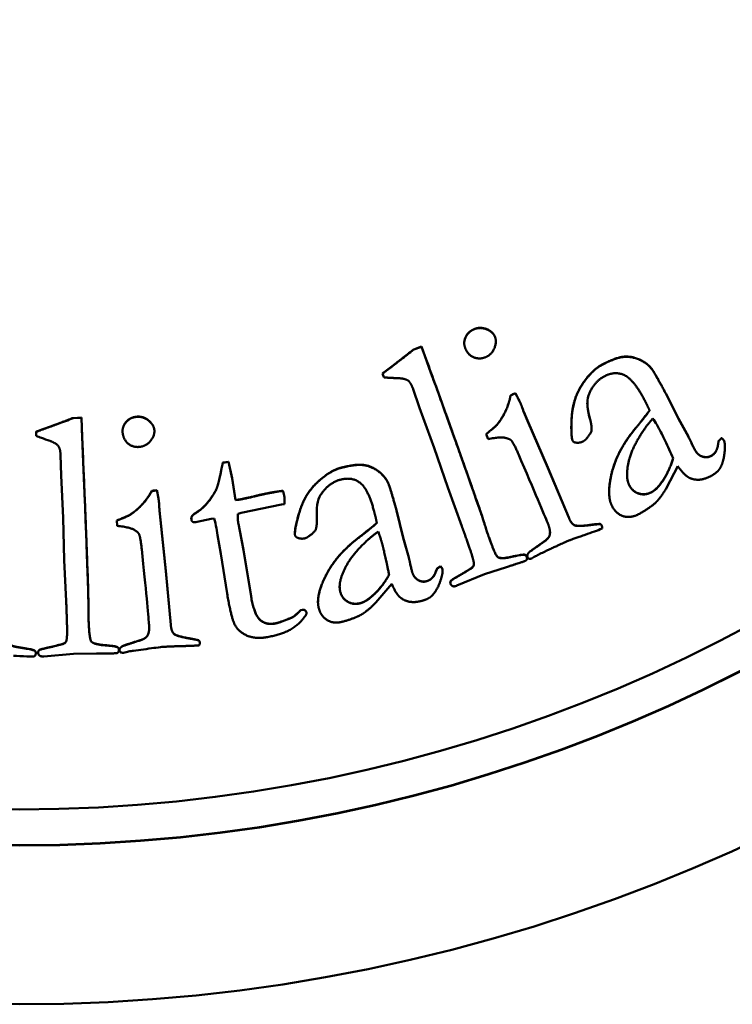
# Model space of a CAD drawing. Header units: millimetres. Extents: x 1884 to 5313, y 1804 to 3421.
# Tile 4 of 12: x 1944 to 1953, y 2172 to 2184. Entities that reach past the tile are written whole.
import ezdxf

# ---------------------------------------------------------------- set-up
doc = ezdxf.new("R2010")
doc.units = ezdxf.units.MM
doc.layers.add('Visibile (ISO)', color=7, linetype='Continuous', lineweight=50)
doc.layers.add('Visibile sottile (ISO)', color=7, linetype='Continuous', lineweight=35)

msp = doc.modelspace()

# ---------------------------------------------------------------- linework, layer by layer
at = {"layer": 'Visibile (ISO)'}
for p, q in [((1949.833, 2180.137), (1949.833, 2180.135)), ((1950.243, 2180.16), (1950.243, 2180.158)), ((1949.176, 2180.054), (1949.278, 2180.091)), ((1949.278, 2180.089), (1949.176, 2180.052)), ((1949.176, 2180.054), (1949.176, 2180.052)), ((1949.278, 2180.091), (1949.322, 2179.971)), ((1949.278, 2180.091), (1949.278, 2180.089)), ((1949.322, 2179.969), (1949.278, 2180.089)), ((1952.273, 2179.796), (1952.273, 2179.794)), ((1948.772, 2179.743), (1948.772, 2179.74)), ((1948.772, 2179.74), (1948.789, 2179.692)), ((1949.163, 2179.55), (1949.25, 2179.295)), ((1950.434, 2179.454), (1950.434, 2179.451)), ((1950.47, 2179.475), (1950.498, 2179.484)), ((1950.498, 2179.481), (1950.47, 2179.473)), ((1950.47, 2179.475), (1950.47, 2179.473)), ((1950.498, 2179.484), (1950.498, 2179.481)), ((1952.452, 2179.482), (1952.617, 2179.155)), ((1952.452, 2179.482), (1952.452, 2179.48)), ((1952.617, 2179.153), (1952.452, 2179.48)), ((1949.25, 2179.295), (1949.44, 2178.778)), ((1950.607, 2179.242), (1950.656, 2179.13)), ((1950.607, 2179.242), (1950.607, 2179.24)), ((1950.656, 2179.128), (1950.607, 2179.24)), ((1944.749, 2179.163), (1944.858, 2179.168)), ((1944.858, 2179.165), (1944.749, 2179.161)), ((1944.749, 2179.163), (1944.749, 2179.161)), ((1944.858, 2179.168), (1944.858, 2179.165)), ((1944.858, 2179.168), (1944.863, 2179.04)), ((1944.863, 2179.038), (1944.858, 2179.165)), ((1950.656, 2179.13), (1950.921, 2178.521)), ((1950.921, 2178.518), (1950.656, 2179.128)), ((1952.617, 2179.155), (1952.745, 2178.921)), ((1952.617, 2179.155), (1952.617, 2179.153)), ((1952.745, 2178.918), (1952.617, 2179.153)), ((1944.27, 2178.986), (1944.27, 2178.984)), ((1944.27, 2178.984), (1944.272, 2178.932)), ((1945.393, 2178.994), (1945.393, 2178.992)), ((1945.807, 2178.993), (1945.807, 2178.99)), ((1950.246, 2179.064), (1950.246, 2179.062)), ((1951.224, 2179.025), (1951.224, 2179.023)), ((1951.487, 2179.007), (1951.487, 2179.005)), ((1950.117, 2178.955), (1950.117, 2178.953)), ((1950.117, 2178.953), (1950.142, 2178.89)), ((1953.131, 2178.82), (1953.137, 2178.865)), ((1953.137, 2178.862), (1953.131, 2178.818)), ((1953.137, 2178.865), (1953.137, 2178.862)), ((1953.176, 2178.903), (1953.176, 2178.901)), ((1949.44, 2178.778), (1949.618, 2178.26)), ((1952.786, 2178.839), (1952.786, 2178.837)), ((1953.219, 2178.791), (1953.219, 2178.789)), ((1944.587, 2178.686), (1944.594, 2178.416)), ((1946.697, 2178.584), (1946.769, 2178.594)), ((1946.769, 2178.594), (1946.769, 2178.592)), ((1946.769, 2178.594), (1946.816, 2178.381)), ((1946.769, 2178.592), (1946.697, 2178.582)), ((1946.697, 2178.584), (1946.697, 2178.582)), ((1946.816, 2178.379), (1946.769, 2178.592)), ((1950.921, 2178.521), (1951.192, 2177.871)), ((1951.192, 2177.869), (1950.921, 2178.518)), ((1952.463, 2178.256), (1952.608, 2178.536)), ((1944.594, 2178.416), (1944.62, 2177.866)), ((1946.666, 2178.442), (1946.666, 2178.44)), ((1946.816, 2178.381), (1946.816, 2178.379)), ((1946.816, 2178.381), (1946.86, 2178.099)), ((1946.86, 2178.096), (1946.816, 2178.379)), ((1945.77, 2178.214), (1945.77, 2178.212)), ((1945.811, 2178.223), (1945.84, 2178.224)), ((1945.811, 2178.223), (1945.811, 2178.221)), ((1945.84, 2178.221), (1945.811, 2178.221)), ((1945.84, 2178.224), (1945.84, 2178.221)), ((1946.619, 2178.257), (1946.619, 2178.255)), ((1947.477, 2178.218), (1947.477, 2178.216)), ((1948.847, 2178.312), (1948.847, 2178.31)), ((1949.618, 2178.26), (1949.801, 2177.76)), ((1952.398, 2178.33), (1952.398, 2178.327)), ((1946.86, 2178.099), (1946.86, 2178.096)), ((1951.716, 2178.205), (1951.716, 2178.202)), ((1945.872, 2177.961), (1945.872, 2177.958)), ((1945.872, 2177.961), (1945.885, 2177.839)), ((1945.885, 2177.837), (1945.872, 2177.958)), ((1946.391, 2177.962), (1946.391, 2177.96)), ((1946.933, 2177.932), (1947.46, 2178.039)), ((1947.46, 2178.039), (1947.499, 2178.046)), ((1947.499, 2178.075), (1947.499, 2178.073)), ((1948.951, 2177.966), (1948.951, 2177.964)), ((1948.951, 2177.966), (1949.039, 2177.61)), ((1949.039, 2177.608), (1948.951, 2177.964)), ((1944.62, 2177.866), (1944.635, 2177.318)), ((1945.319, 2177.833), (1945.319, 2177.831)), ((1945.319, 2177.831), (1945.323, 2177.763)), ((1945.474, 2177.899), (1945.474, 2177.896)), ((1945.885, 2177.839), (1945.956, 2177.178)), ((1945.956, 2177.176), (1945.885, 2177.837)), ((1946.286, 2177.856), (1946.286, 2177.854)), ((1946.363, 2177.816), (1946.546, 2177.855)), ((1946.546, 2177.855), (1946.585, 2177.859)), ((1946.893, 2177.92), (1946.933, 2177.932)), ((1947.919, 2177.83), (1947.919, 2177.828)), ((1951.192, 2177.871), (1951.192, 2177.869)), ((1946.345, 2177.81), (1946.363, 2177.816)), ((1946.612, 2177.732), (1946.628, 2177.64)), ((1946.898, 2177.789), (1946.898, 2177.787)), ((1946.898, 2177.789), (1946.964, 2177.45)), ((1946.964, 2177.448), (1946.898, 2177.787)), ((1951.601, 2177.787), (1951.601, 2177.785)), ((1951.624, 2177.738), (1951.624, 2177.736)), ((1946.628, 2177.64), (1946.672, 2177.397)), ((1947.632, 2177.666), (1947.632, 2177.664)), ((1949.039, 2177.61), (1949.039, 2177.608)), ((1949.039, 2177.61), (1949.111, 2177.353)), ((1949.111, 2177.35), (1949.039, 2177.608)), ((1950.943, 2177.642), (1950.943, 2177.64)), ((1946.964, 2177.45), (1946.964, 2177.448)), ((1946.964, 2177.45), (1947.063, 2176.848)), ((1947.063, 2176.846), (1946.964, 2177.448)), ((1944.635, 2177.318), (1944.66, 2176.786)), ((1946.672, 2177.397), (1946.751, 2176.884)), ((1950.267, 2177.359), (1950.267, 2177.356)), ((1950.616, 2177.388), (1950.616, 2177.385)), ((1950.649, 2177.34), (1950.649, 2177.337)), ((1950.652, 2177.373), (1950.652, 2177.371)), ((1950.676, 2177.42), (1950.676, 2177.418)), ((1949.132, 2177.264), (1949.132, 2177.262)), ((1949.464, 2177.168), (1949.48, 2177.21)), ((1949.48, 2177.208), (1949.464, 2177.166)), ((1949.48, 2177.21), (1949.48, 2177.208)), ((1949.526, 2177.239), (1949.526, 2177.236)), ((1950.096, 2177.134), (1950.383, 2177.227)), ((1945.956, 2177.178), (1946.02, 2176.477)), ((1946.02, 2176.475), (1945.956, 2177.176)), ((1949.552, 2177.181), (1949.552, 2177.179)), ((1949.738, 2176.986), (1950.096, 2177.134)), ((1948.686, 2176.768), (1948.891, 2177.009)), ((1949.652, 2177.028), (1949.652, 2177.026)), ((1948.64, 2176.855), (1948.64, 2176.853)), ((1947.933, 2176.776), (1947.933, 2176.774)), ((1947.588, 2176.57), (1947.588, 2176.567)), ((1947.708, 2176.669), (1947.729, 2176.673)), ((1947.729, 2176.671), (1947.708, 2176.667)), ((1947.708, 2176.669), (1947.708, 2176.667)), ((1947.783, 2176.635), (1947.783, 2176.633)), ((1947.783, 2176.635), (1947.783, 2176.619)), ((1947.783, 2176.617), (1947.783, 2176.633)), ((1947.783, 2176.619), (1947.783, 2176.617)), ((1946.02, 2176.477), (1946.02, 2176.475)), ((1947.179, 2176.544), (1947.179, 2176.541)), ((1944.67, 2176.321), (1944.67, 2176.319)), ((1945.714, 2176.334), (1945.714, 2176.331)), ((1944.984, 2176.264), (1944.984, 2176.262)), ((1945.326, 2176.188), (1945.326, 2176.186)), ((1945.393, 2176.201), (1945.393, 2176.199)), ((1946.386, 2176.275), (1946.386, 2176.273)), ((1946.396, 2176.244), (1946.396, 2176.241)), ((1944.248, 2176.144), (1944.248, 2176.141)), ((1944.265, 2176.113), (1944.265, 2176.111)), ((1944.297, 2176.116), (1944.297, 2176.114)), ((1944.369, 2176.067), (1944.755, 2176.102)), ((1944.755, 2176.102), (1945.056, 2176.104)), ((1945.345, 2176.153), (1945.345, 2176.15)), ((1945.354, 2176.15), (1945.354, 2176.148))]:
    msp.add_line(p, q, dxfattribs=at)
for centre, major_axis in [((1944.049, 2194.042), (22.5, 0)), ((1944.049, 2194.105), (20.5, 0)), ((1944.049, 2194.075), (-20, 0))]:
    msp.add_ellipse(centre, major_axis=major_axis, ratio=0.999753, dxfattribs=at)
for centre, major_axis, start_param, end_param in [((1944.049, 2194.109), (-20.5, 0), 0.000078, 3.141515), ((1945.007, 2177.455), (1.629, 0), 0.171271, 0.251089)]:
    msp.add_ellipse(centre, major_axis=major_axis, ratio=0.999753, start_param=start_param, end_param=end_param, dxfattribs=at)
for points, degree, knots in [([(1949.833, 2180.137), (1949.833, 2180.174), (1949.882, 2180.284), (1949.958, 2180.317)], 2, [0.489512, 0.489512, 0.489512, 1, 2, 2, 2]), ([(1949.176, 2180.052), (1949.122, 2180.01), (1949.065, 2179.965), (1949.011, 2179.923), (1948.973, 2179.893), (1948.93, 2179.86), (1948.891, 2179.83)], 3, [-0.03500726, -0.03500726, -0.03500726, -0.03500726, -0.01446387, -0.01446387, -0.01446387, 0, 0, 0, 0]), ([(1951.224, 2179.025), (1951.224, 2179.086), (1951.243, 2179.415), (1951.487, 2179.783), (1951.616, 2179.852)], 2, [0.669595, 0.669595, 0.669595, 1, 2, 3, 3, 3]), ([(1950.47, 2179.473), (1950.465, 2179.47), (1950.459, 2179.467), (1950.454, 2179.464), (1950.448, 2179.46), (1950.441, 2179.456), (1950.434, 2179.451)], 3, [-0.004101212, -0.004101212, -0.004101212, -0.004101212, -0.002329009, -0.002329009, -0.002329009, 0, 0, 0, 0]), ([(1944.749, 2179.161), (1944.685, 2179.136), (1944.617, 2179.11), (1944.553, 2179.087), (1944.508, 2179.07), (1944.456, 2179.051), (1944.411, 2179.034)], 3, [-0.03500726, -0.03500726, -0.03500726, -0.03500726, -0.01446387, -0.01446387, -0.01446387, 0, 0, 0, 0]), ([(1945.393, 2178.994), (1945.393, 2179.059), (1945.491, 2179.172), (1945.574, 2179.18)], 2, [0.132099, 0.132099, 0.132099, 1, 2, 2, 2]), ([(1952.285, 2179.158), (1952.301, 2179.132), (1952.319, 2179.104), (1952.335, 2179.077), (1952.347, 2179.057), (1952.36, 2179.034), (1952.371, 2179.013)], 3, [-0.01656669, -0.01656669, -0.01656669, -0.01656669, -0.00713795, -0.00713795, -0.00713795, 0, 0, 0, 0]), ([(1944.411, 2179.034), (1944.387, 2179.026), (1944.362, 2179.017), (1944.337, 2179.009), (1944.315, 2179.001), (1944.293, 2178.992), (1944.27, 2178.984)], 3, [-0.01491737, -0.01491737, -0.01491737, -0.01491737, -0.00712828, -0.00712828, -0.00712828, 0, 0, 0, 0]), ([(1950.246, 2179.062), (1950.242, 2179.057), (1950.227, 2179.044), (1950.209, 2179.029), (1950.182, 2179.006), (1950.144, 2178.975), (1950.117, 2178.953)], 3, [-0.01737858, -0.01737858, -0.01737858, -0.01737858, -0.01044939, -0.01044939, -0.01044939, 0, 0, 0, 0]), ([(1951.716, 2178.205), (1951.716, 2178.309), (1951.817, 2178.735), (1952.047, 2179.016)], 2, [0.520841, 0.520841, 0.520841, 1, 2, 2, 2]), ([(1952.371, 2179.013), (1952.394, 2178.969), (1952.423, 2178.911), (1952.444, 2178.867), (1952.478, 2178.795), (1952.516, 2178.713), (1952.549, 2178.64)], 3, [-0.03862857, -0.03862857, -0.03862857, -0.03862857, -0.02401609, -0.02401609, -0.02401609, 0, 0, 0, 0]), ([(1944.272, 2178.932), (1944.293, 2178.923), (1944.32, 2178.913), (1944.34, 2178.905), (1944.374, 2178.893), (1944.413, 2178.879), (1944.447, 2178.867)], 3, [-0.01729132, -0.01729132, -0.01729132, -0.01729132, -0.01086302, -0.01086302, -0.01086302, 0, 0, 0, 0]), ([(1953.176, 2178.901), (1953.168, 2178.893), (1953.159, 2178.885), (1953.151, 2178.877), (1953.146, 2178.872), (1953.141, 2178.867), (1953.137, 2178.862)], 3, [-0.00431649, -0.00431649, -0.00431649, -0.00431649, -0.001696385, -0.001696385, -0.001696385, 0, 0, 0, 0]), ([(1952.83, 2178.749), (1952.824, 2178.76), (1952.817, 2178.773), (1952.812, 2178.784), (1952.803, 2178.801), (1952.794, 2178.82), (1952.786, 2178.837)], 3, [-0.009392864, -0.009392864, -0.009392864, -0.009392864, -0.005658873, -0.005658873, -0.005658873, 0, 0, 0, 0]), ([(1947.632, 2177.666), (1947.632, 2177.74), (1947.758, 2178.172), (1948.08, 2178.476), (1948.22, 2178.514)], 2, [0.18327, 0.18327, 0.18327, 1, 2, 3, 3, 3]), ([(1945.811, 2178.221), (1945.805, 2178.22), (1945.799, 2178.219), (1945.793, 2178.218), (1945.786, 2178.216), (1945.778, 2178.214), (1945.77, 2178.212)], 3, [-0.004101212, -0.004101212, -0.004101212, -0.004101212, -0.002329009, -0.002329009, -0.002329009, 0, 0, 0, 0]), ([(1947.477, 2178.216), (1947.451, 2178.213), (1947.424, 2178.209), (1947.398, 2178.205), (1947.38, 2178.202), (1947.359, 2178.198), (1947.341, 2178.195)], 3, [-0.01336773, -0.01336773, -0.01336773, -0.01336773, -0.00552381, -0.00552381, -0.00552381, 0, 0, 0, 0]), ([(1946.914, 2178.103), (1946.91, 2178.102), (1946.901, 2178.101), (1946.895, 2178.101), (1946.884, 2178.099), (1946.871, 2178.098), (1946.86, 2178.096)], 3, [-0.004917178, -0.004917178, -0.004917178, -0.004917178, -0.003300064, -0.003300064, -0.003300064, 0, 0, 0, 0]), ([(1946.286, 2177.856), (1946.286, 2177.875), (1946.31, 2177.911), (1946.391, 2177.962)], 2, [0.264407, 0.264407, 0.264407, 1, 2, 2, 2]), ([(1945.474, 2177.896), (1945.469, 2177.893), (1945.451, 2177.885), (1945.429, 2177.875), (1945.396, 2177.862), (1945.351, 2177.844), (1945.319, 2177.831)], 3, [-0.01737858, -0.01737858, -0.01737858, -0.01737858, -0.01044939, -0.01044939, -0.01044939, 0, 0, 0, 0]), ([(1951.406, 2177.647), (1951.446, 2177.661), (1951.487, 2177.676), (1951.527, 2177.69), (1951.559, 2177.702), (1951.592, 2177.714), (1951.623, 2177.727)], 3, [-0.02284079, -0.02284079, -0.02284079, -0.02284079, -0.01015297, -0.01015297, -0.01015297, 0, 0, 0, 0]), ([(1947.933, 2176.776), (1947.933, 2176.913), (1948.165, 2177.381), (1948.452, 2177.603)], 2, [0.238148, 0.238148, 0.238148, 1, 2, 2, 2]), ([(1950.715, 2177.341), (1950.733, 2177.353), (1950.752, 2177.364), (1950.791, 2177.386), (1950.811, 2177.396), (1950.831, 2177.406)], 3, [-0.01332151, -0.01332151, -0.01332151, -0.01332151, -0.00670619, -0.00670619, 0, 0, 0, 0]), ([(1949.155, 2177.166), (1949.152, 2177.178), (1949.148, 2177.193), (1949.145, 2177.205), (1949.141, 2177.224), (1949.136, 2177.244), (1949.132, 2177.262)], 3, [-0.009392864, -0.009392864, -0.009392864, -0.009392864, -0.005658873, -0.005658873, -0.005658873, 0, 0, 0, 0]), ([(1949.526, 2177.236), (1949.517, 2177.231), (1949.506, 2177.225), (1949.497, 2177.219), (1949.491, 2177.215), (1949.485, 2177.211), (1949.48, 2177.208)], 3, [-0.00431649, -0.00431649, -0.00431649, -0.00431649, -0.001696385, -0.001696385, -0.001696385, 0, 0, 0, 0]), ([(1949.55, 2177.197), (1949.549, 2177.202), (1949.546, 2177.207), (1949.542, 2177.213), (1949.538, 2177.221), (1949.532, 2177.229), (1949.526, 2177.236)], 3, [-0.004811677, -0.004811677, -0.004811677, -0.004811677, -0.002701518, -0.002701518, -0.002701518, 0, 0, 0, 0]), ([(1949.652, 2177.028), (1949.652, 2177.04), (1949.67, 2177.063), (1949.936, 2177.214), (1949.958, 2177.249), (1949.958, 2177.268)], 2, [0.441853, 0.441853, 0.441853, 1, 2, 3, 3.480563, 3.480563, 3.480563]), ([(1944.951, 2176.549), (1944.951, 2176.555), (1944.951, 2176.592), (1944.951, 2176.613), (1944.95, 2176.662), (1944.95, 2176.73), (1944.949, 2176.778)], 3, [-0.02044767, -0.02044767, -0.02044767, -0.02044767, -0.0142617, -0.0142617, -0.0142617, 0, 0, 0, 0]), ([(1944.297, 2176.116), (1944.297, 2176.14), (1944.326, 2176.161), (1944.625, 2176.226), (1944.667, 2176.261), (1944.67, 2176.321)], 2, [0.068206, 0.068206, 0.068206, 1, 2, 3, 4, 4, 4]), ([(1945.537, 2176.141), (1945.613, 2176.151), (1945.72, 2176.165), (1945.798, 2176.176), (1945.833, 2176.18), (1945.89, 2176.188), (1945.903, 2176.189)], 3, [-0.0124177, -0.0124177, -0.0124177, -0.0124177, -0.00386806, -0.00386806, -0.00386806, 0, 0, 0, 0]), ([(1943.974, 2176.076), (1944.024, 2176.074), (1944.096, 2176.07), (1944.147, 2176.067), (1944.17, 2176.066), (1944.208, 2176.064), (1944.215, 2176.064)], 3, [-0.006952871, -0.006952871, -0.006952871, -0.006952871, -0.002126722, -0.002126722, -0.002126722, 0, 0, 0, 0]), ([(1945.367, 2176.118), (1945.375, 2176.117), (1945.383, 2176.115), (1945.391, 2176.115), (1945.396, 2176.114), (1945.402, 2176.114), (1945.407, 2176.114)], 3, [-0.0038528, -0.0038528, -0.0038528, -0.0038528, -0.001555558, -0.001555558, -0.001555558, 0, 0, 0, 0]), ([(1945.407, 2176.114), (1945.428, 2176.12), (1945.45, 2176.125), (1945.493, 2176.134), (1945.515, 2176.138), (1945.537, 2176.141)], 3, [-0.01332151, -0.01332151, -0.01332151, -0.01332151, -0.00670619, -0.00670619, 0, 0, 0, 0])]:
    msp.add_open_spline(points, degree=degree, knots=knots, dxfattribs=at)
for points, degree in [([(1949.958, 2180.315), (1949.882, 2180.282), (1949.817, 2180.136), (1949.848, 2180.064)], 2), ([(1949.958, 2180.317), (1950.037, 2180.351), (1950.203, 2180.287), (1950.231, 2180.222)], 2), ([(1950.231, 2180.22), (1950.203, 2180.285), (1950.037, 2180.349), (1949.958, 2180.315)], 2), ([(1950.113, 2179.955), (1950.192, 2179.989), (1950.258, 2180.156), (1950.231, 2180.22)], 2), ([(1950.231, 2180.222), (1950.243, 2180.193), (1950.243, 2180.16)], 2), ([(1948.891, 2179.833), (1948.989, 2179.907), (1949.176, 2180.054)], 2), ([(1949.848, 2180.064), (1949.884, 2179.981), (1950.034, 2179.921), (1950.113, 2179.955)], 2), ([(1949.322, 2179.971), (1949.965, 2178.188), (1950.08, 2177.84)], 2), ([(1950.08, 2177.838), (1950.003, 2178.07), (1949.751, 2178.78), (1949.322, 2179.969)], 3), ([(1951.616, 2179.852), (1951.79, 2179.945), (1951.994, 2179.971), (1952.209, 2179.882), (1952.273, 2179.796)], 2), ([(1952.273, 2179.794), (1952.209, 2179.88), (1951.994, 2179.969), (1951.79, 2179.942), (1951.616, 2179.85)], 2), ([(1948.772, 2179.743), (1948.826, 2179.784), (1948.891, 2179.833)], 2), ([(1948.891, 2179.83), (1948.826, 2179.782), (1948.772, 2179.74)], 2), ([(1951.616, 2179.85), (1951.487, 2179.781), (1951.243, 2179.412), (1951.215, 2178.918), (1951.243, 2178.865)], 2), ([(1951.652, 2179.704), (1951.787, 2179.776), (1952.03, 2179.67), (1952.168, 2179.411)], 2), ([(1952.273, 2179.796), (1952.305, 2179.757), (1952.452, 2179.482)], 2), ([(1952.452, 2179.48), (1952.305, 2179.755), (1952.273, 2179.794)], 2), ([(1948.789, 2179.692), (1948.841, 2179.685), (1948.975, 2179.681)], 2), ([(1948.975, 2179.681), (1949.066, 2179.675), (1949.136, 2179.626), (1949.163, 2179.55)], 2), ([(1951.447, 2179.454), (1951.51, 2179.628), (1951.652, 2179.704)], 2), ([(1950.246, 2179.064), (1950.308, 2179.13), (1950.414, 2179.343), (1950.434, 2179.454)], 2), ([(1950.434, 2179.451), (1950.414, 2179.341), (1950.308, 2179.128), (1950.246, 2179.062)], 2), ([(1950.434, 2179.454), (1950.456, 2179.469), (1950.47, 2179.475)], 2), ([(1950.498, 2179.484), (1950.551, 2179.385), (1950.571, 2179.34)], 2), ([(1950.571, 2179.338), (1950.551, 2179.383), (1950.498, 2179.481)], 2), ([(1951.472, 2179.131), (1951.43, 2179.274), (1951.421, 2179.381), (1951.447, 2179.454)], 3), ([(1952.168, 2179.411), (1952.21, 2179.331), (1952.241, 2179.262)], 2), ([(1950.571, 2179.34), (1950.576, 2179.328), (1950.607, 2179.242)], 2), ([(1950.607, 2179.24), (1950.576, 2179.326), (1950.571, 2179.338)], 2), ([(1951.432, 2179.357), (1951.433, 2179.265), (1951.472, 2179.134)], 2), ([(1952.047, 2179.016), (1952.207, 2179.213), (1952.241, 2179.263)], 2), ([(1952.241, 2179.262), (1952.209, 2179.212), (1952.047, 2179.014)], 2), ([(1944.411, 2179.037), (1944.526, 2179.078), (1944.749, 2179.163)], 2), ([(1945.574, 2179.178), (1945.491, 2179.17), (1945.386, 2179.049), (1945.394, 2178.972)], 2), ([(1945.574, 2179.18), (1945.659, 2179.189), (1945.799, 2179.078), (1945.806, 2179.008)], 2), ([(1945.806, 2179.006), (1945.799, 2179.076), (1945.659, 2179.187), (1945.574, 2179.178)], 2), ([(1951.472, 2179.134), (1951.487, 2179.079), (1951.487, 2179.007)], 2), ([(1951.487, 2178.992), (1951.489, 2179.073), (1951.472, 2179.131)], 2), ([(1951.952, 2178.496), (1951.972, 2178.674), (1952.173, 2179.037), (1952.285, 2179.158)], 2), ([(1944.27, 2178.986), (1944.334, 2179.01), (1944.411, 2179.037)], 2), ([(1944.863, 2179.04), (1944.944, 2177.146), (1944.949, 2176.78)], 2), ([(1944.949, 2176.778), (1944.946, 2177.022), (1944.917, 2177.776), (1944.863, 2179.038)], 3), ([(1945.614, 2178.788), (1945.699, 2178.797), (1945.813, 2178.936), (1945.806, 2179.006)], 2), ([(1945.806, 2179.008), (1945.807, 2179.001), (1945.807, 2178.993)], 2), ([(1950.117, 2178.955), (1950.237, 2179.052), (1950.246, 2179.064)], 2), ([(1951.376, 2178.859), (1951.428, 2178.887), (1951.487, 2178.992)], 2), ([(1952.047, 2179.014), (1951.817, 2178.733), (1951.68, 2178.156), (1951.754, 2178.017)], 2), ([(1944.447, 2178.867), (1944.531, 2178.834), (1944.584, 2178.766), (1944.587, 2178.686)], 2), ([(1945.394, 2178.972), (1945.404, 2178.881), (1945.529, 2178.779), (1945.614, 2178.788)], 2), ([(1950.142, 2178.89), (1950.304, 2178.92), (1950.423, 2178.892), (1950.443, 2178.873)], 2), ([(1950.443, 2178.873), (1950.474, 2178.841), (1950.536, 2178.695)], 2), ([(1951.243, 2178.865), (1951.253, 2178.847), (1951.281, 2178.844)], 2), ([(1951.281, 2178.844), (1951.332, 2178.836), (1951.376, 2178.859)], 2), ([(1952.745, 2178.921), (1952.771, 2178.872), (1952.786, 2178.839)], 2), ([(1952.786, 2178.837), (1952.771, 2178.87), (1952.745, 2178.918)], 2), ([(1953.137, 2178.865), (1953.146, 2178.875), (1953.176, 2178.903)], 2), ([(1953.176, 2178.903), (1953.202, 2178.881), (1953.208, 2178.87)], 2), ([(1953.208, 2178.868), (1953.202, 2178.879), (1953.176, 2178.901)], 2), ([(1953.208, 2178.87), (1953.219, 2178.849), (1953.219, 2178.791)], 2), ([(1953.217, 2178.734), (1953.224, 2178.838), (1953.208, 2178.868)], 2), ([(1952.786, 2178.839), (1952.815, 2178.778), (1952.83, 2178.751)], 2), ([(1952.83, 2178.751), (1952.865, 2178.684), (1952.926, 2178.664)], 2), ([(1952.926, 2178.662), (1952.865, 2178.682), (1952.83, 2178.749)], 2), ([(1953.04, 2178.672), (1953.118, 2178.713), (1953.131, 2178.82)], 2), ([(1953.131, 2178.818), (1953.118, 2178.711), (1953.04, 2178.669)], 2), ([(1953.157, 2178.511), (1953.207, 2178.599), (1953.217, 2178.734)], 2), ([(1950.536, 2178.695), (1950.747, 2178.207), (1950.873, 2177.908), (1950.917, 2177.799)], 3), ([(1952.398, 2178.33), (1952.487, 2178.45), (1952.549, 2178.641)], 2), ([(1952.549, 2178.64), (1952.487, 2178.448), (1952.398, 2178.327)], 2), ([(1952.926, 2178.664), (1952.987, 2178.643), (1953.04, 2178.672)], 2), ([(1953.04, 2178.669), (1952.987, 2178.641), (1952.926, 2178.662)], 2), ([(1946.666, 2178.442), (1946.686, 2178.543), (1946.697, 2178.584)], 2), ([(1946.697, 2178.582), (1946.686, 2178.541), (1946.666, 2178.44)], 2), ([(1948.22, 2178.512), (1948.08, 2178.474), (1947.758, 2178.17), (1947.62, 2177.694), (1947.635, 2177.637)], 2), ([(1948.22, 2178.514), (1948.411, 2178.565), (1948.615, 2178.545), (1948.805, 2178.411), (1948.847, 2178.312)], 2), ([(1948.847, 2178.31), (1948.805, 2178.408), (1948.615, 2178.543), (1948.411, 2178.563), (1948.22, 2178.512)], 2), ([(1951.98, 2178.284), (1951.936, 2178.366), (1951.952, 2178.496)], 2), ([(1952.608, 2178.536), (1952.698, 2178.411), (1952.77, 2178.381)], 2), ([(1953.037, 2178.409), (1953.122, 2178.454), (1953.157, 2178.511)], 2), ([(1946.619, 2178.257), (1946.637, 2178.308), (1946.666, 2178.442)], 2), ([(1946.666, 2178.44), (1946.637, 2178.306), (1946.619, 2178.255)], 2), ([(1947.967, 2178.164), (1948.067, 2178.32), (1948.223, 2178.362)], 2), ([(1948.223, 2178.362), (1948.371, 2178.402), (1948.583, 2178.244), (1948.659, 2177.96)], 2), ([(1951.948, 2178.43), (1951.948, 2178.346), (1951.98, 2178.286)], 2), ([(1952.77, 2178.381), (1952.891, 2178.331), (1953.037, 2178.409)], 2), ([(1945.474, 2177.899), (1945.553, 2177.943), (1945.718, 2178.114), (1945.77, 2178.214)], 2), ([(1945.77, 2178.212), (1945.718, 2178.112), (1945.553, 2177.941), (1945.474, 2177.896)], 2), ([(1945.77, 2178.214), (1945.796, 2178.222), (1945.811, 2178.223)], 2), ([(1945.84, 2178.224), (1945.862, 2178.114), (1945.867, 2178.064)], 2), ([(1945.867, 2178.062), (1945.862, 2178.111), (1945.84, 2178.221)], 2), ([(1946.391, 2177.962), (1946.445, 2177.998), (1946.577, 2178.163), (1946.619, 2178.257)], 2), ([(1946.619, 2178.255), (1946.577, 2178.161), (1946.445, 2177.996), (1946.391, 2177.96)], 2), ([(1947.341, 2178.198), (1947.387, 2178.206), (1947.477, 2178.218)], 2), ([(1947.477, 2178.218), (1947.49, 2178.173), (1947.495, 2178.145)], 2), ([(1947.495, 2178.143), (1947.49, 2178.171), (1947.477, 2178.216)], 2), ([(1948.847, 2178.312), (1948.87, 2178.267), (1948.951, 2177.966)], 2), ([(1948.951, 2177.964), (1948.87, 2178.265), (1948.847, 2178.31)], 2), ([(1951.98, 2178.286), (1952.023, 2178.206), (1952.187, 2178.158), (1952.269, 2178.202)], 2), ([(1952.269, 2178.2), (1952.187, 2178.156), (1952.023, 2178.204), (1951.98, 2178.284)], 2), ([(1952.269, 2178.202), (1952.333, 2178.236), (1952.398, 2178.33)], 2), ([(1952.398, 2178.327), (1952.333, 2178.234), (1952.269, 2178.2)], 2), ([(1952.326, 2178.071), (1952.38, 2178.124), (1952.463, 2178.256)], 2), ([(1946.86, 2178.099), (1946.904, 2178.104), (1946.914, 2178.105)], 2), ([(1946.914, 2178.105), (1946.973, 2178.116), (1947.138, 2178.155)], 2), ([(1947.138, 2178.152), (1946.973, 2178.113), (1946.914, 2178.103)], 2), ([(1947.138, 2178.155), (1947.244, 2178.181), (1947.341, 2178.198)], 2), ([(1947.341, 2178.195), (1947.244, 2178.179), (1947.138, 2178.152)], 2), ([(1947.495, 2178.145), (1947.499, 2178.123), (1947.499, 2178.075)], 2), ([(1947.499, 2178.046), (1947.5, 2178.115), (1947.495, 2178.143)], 2), ([(1947.918, 2177.845), (1947.909, 2177.993), (1947.925, 2178.099), (1947.967, 2178.164)], 3), ([(1945.867, 2178.064), (1945.868, 2178.052), (1945.872, 2177.961)], 2), ([(1945.872, 2177.958), (1945.868, 2178.049), (1945.867, 2178.062)], 2), ([(1946.391, 2177.96), (1946.31, 2177.909), (1946.283, 2177.868), (1946.288, 2177.839)], 2), ([(1948.659, 2177.96), (1948.683, 2177.873), (1948.697, 2177.799)], 2), ([(1951.754, 2178.017), (1951.807, 2177.918), (1951.992, 2177.858), (1952.098, 2177.914)], 2), ([(1952.098, 2177.914), (1952.24, 2177.99), (1952.326, 2178.071)], 2), ([(1945.319, 2177.833), (1945.462, 2177.89), (1945.474, 2177.899)], 2), ([(1946.288, 2177.839), (1946.29, 2177.824), (1946.32, 2177.805), (1946.345, 2177.81)], 2), ([(1946.898, 2177.787), (1946.885, 2177.861), (1946.893, 2177.92)], 2), ([(1946.89, 2177.873), (1946.89, 2177.834), (1946.898, 2177.789)], 2), ([(1947.902, 2177.706), (1947.921, 2177.783), (1947.918, 2177.845)], 2), ([(1947.916, 2177.923), (1947.916, 2177.887), (1947.918, 2177.847)], 2), ([(1947.918, 2177.847), (1947.919, 2177.839), (1947.919, 2177.83)], 2), ([(1950.08, 2177.84), (1950.145, 2177.635), (1950.15, 2177.623)], 2), ([(1950.15, 2177.62), (1950.145, 2177.633), (1950.08, 2177.838)], 2), ([(1951.192, 2177.871), (1951.223, 2177.791), (1951.305, 2177.753), (1951.457, 2177.773)], 2), ([(1951.457, 2177.771), (1951.305, 2177.751), (1951.223, 2177.789), (1951.192, 2177.869)], 2), ([(1945.323, 2177.763), (1945.487, 2177.744), (1945.593, 2177.682), (1945.606, 2177.657)], 2), ([(1947.763, 2177.601), (1947.821, 2177.617), (1947.902, 2177.706)], 2), ([(1948.452, 2177.603), (1948.653, 2177.759), (1948.697, 2177.8)], 2), ([(1948.697, 2177.799), (1948.654, 2177.757), (1948.452, 2177.601)], 2), ([(1949.801, 2177.76), (1949.932, 2177.398), (1949.95, 2177.317)], 2), ([(1950.917, 2177.799), (1950.959, 2177.701), (1950.943, 2177.64)], 2), ([(1951.457, 2177.773), (1951.553, 2177.787), (1951.601, 2177.787)], 2), ([(1951.601, 2177.785), (1951.553, 2177.784), (1951.457, 2177.771)], 2), ([(1951.601, 2177.787), (1951.615, 2177.776), (1951.62, 2177.764)], 2), ([(1951.62, 2177.762), (1951.615, 2177.774), (1951.601, 2177.785)], 2), ([(1951.62, 2177.764), (1951.624, 2177.755), (1951.624, 2177.738)], 2), ([(1951.623, 2177.727), (1951.625, 2177.75), (1951.62, 2177.762)], 2), ([(1945.606, 2177.657), (1945.625, 2177.617), (1945.642, 2177.459)], 2), ([(1947.635, 2177.637), (1947.641, 2177.617), (1947.667, 2177.608)], 2), ([(1947.667, 2177.608), (1947.715, 2177.588), (1947.763, 2177.601)], 2), ([(1948.452, 2177.601), (1948.165, 2177.378), (1947.901, 2176.848), (1947.942, 2176.695)], 2), ([(1948.243, 2177.117), (1948.302, 2177.286), (1948.58, 2177.595), (1948.716, 2177.688)], 2), ([(1948.716, 2177.688), (1948.751, 2177.587), (1948.767, 2177.527)], 2), ([(1950.15, 2177.623), (1950.238, 2177.378), (1950.267, 2177.359)], 2), ([(1950.267, 2177.356), (1950.238, 2177.376), (1950.15, 2177.62)], 2), ([(1950.873, 2177.561), (1950.933, 2177.605), (1950.943, 2177.642)], 2), ([(1950.943, 2177.64), (1950.933, 2177.602), (1950.873, 2177.559)], 2), ([(1950.943, 2177.642), (1950.947, 2177.659), (1950.947, 2177.678)], 2), ([(1951.166, 2177.561), (1951.223, 2177.586), (1951.406, 2177.647)], 2), ([(1945.642, 2177.459), (1945.696, 2176.931), (1945.728, 2176.608), (1945.736, 2176.49)], 3), ([(1948.767, 2177.527), (1948.798, 2177.412), (1948.857, 2177.124)], 2), ([(1950.676, 2177.42), (1950.681, 2177.428), (1950.873, 2177.561)], 2), ([(1950.873, 2177.559), (1950.681, 2177.426), (1950.676, 2177.418)], 2), ([(1950.831, 2177.406), (1951.14, 2177.55), (1951.166, 2177.561)], 2), ([(1949.111, 2177.353), (1949.125, 2177.3), (1949.132, 2177.264)], 2), ([(1949.132, 2177.262), (1949.125, 2177.298), (1949.111, 2177.35)], 2), ([(1949.95, 2177.317), (1949.966, 2177.259), (1949.936, 2177.212), (1949.67, 2177.061), (1949.647, 2177.031), (1949.656, 2177.006)], 2), ([(1950.267, 2177.359), (1950.308, 2177.329), (1950.586, 2177.393), (1950.616, 2177.388)], 2), ([(1950.616, 2177.385), (1950.586, 2177.391), (1950.308, 2177.327), (1950.267, 2177.356)], 2), ([(1950.613, 2177.302), (1950.64, 2177.311), (1950.652, 2177.338), (1950.643, 2177.362)], 2), ([(1950.616, 2177.388), (1950.636, 2177.384), (1950.643, 2177.364)], 2), ([(1950.643, 2177.362), (1950.636, 2177.382), (1950.616, 2177.385)], 2), ([(1950.643, 2177.364), (1950.649, 2177.35), (1950.649, 2177.34)], 2), ([(1950.652, 2177.373), (1950.652, 2177.396), (1950.676, 2177.42)], 2), ([(1950.676, 2177.418), (1950.643, 2177.384), (1950.656, 2177.353)], 2), ([(1950.656, 2177.353), (1950.66, 2177.343), (1950.676, 2177.333)], 2), ([(1950.676, 2177.333), (1950.703, 2177.336), (1950.715, 2177.341)], 2), ([(1949.132, 2177.264), (1949.147, 2177.198), (1949.155, 2177.168)], 2), ([(1949.48, 2177.21), (1949.491, 2177.218), (1949.526, 2177.239)], 2), ([(1949.526, 2177.239), (1949.547, 2177.212), (1949.55, 2177.199)], 2), ([(1949.529, 2177.065), (1949.559, 2177.164), (1949.55, 2177.197)], 2), ([(1949.55, 2177.199), (1949.552, 2177.192), (1949.552, 2177.181)], 2), ([(1950.383, 2177.227), (1950.598, 2177.296), (1950.613, 2177.302)], 2), ([(1948.222, 2176.904), (1948.198, 2176.995), (1948.243, 2177.117)], 2), ([(1948.64, 2176.855), (1948.753, 2176.952), (1948.857, 2177.125)], 2), ([(1948.857, 2177.124), (1948.753, 2176.95), (1948.64, 2176.853)], 2), ([(1949.155, 2177.168), (1949.175, 2177.096), (1949.229, 2177.062)], 2), ([(1949.229, 2177.06), (1949.175, 2177.093), (1949.155, 2177.166)], 2), ([(1949.229, 2177.062), (1949.284, 2177.028), (1949.342, 2177.044)], 2), ([(1949.342, 2177.042), (1949.284, 2177.026), (1949.229, 2177.06)], 2), ([(1949.342, 2177.044), (1949.427, 2177.067), (1949.464, 2177.168)], 2), ([(1949.464, 2177.166), (1949.427, 2177.064), (1949.342, 2177.042)], 2), ([(1949.42, 2176.861), (1949.489, 2176.936), (1949.529, 2177.065)], 2), ([(1948.214, 2176.973), (1948.214, 2176.938), (1948.222, 2176.907)], 2), ([(1948.891, 2177.009), (1948.951, 2176.866), (1949.014, 2176.822)], 2), ([(1949.656, 2177.006), (1949.663, 2176.987), (1949.679, 2176.981)], 2), ([(1949.679, 2176.981), (1949.702, 2176.97), (1949.738, 2176.986)], 2), ([(1946.751, 2176.884), (1946.805, 2176.569), (1946.894, 2176.392), (1947.109, 2176.29), (1947.258, 2176.315)], 2), ([(1947.063, 2176.848), (1947.104, 2176.61), (1947.179, 2176.544)], 2), ([(1947.179, 2176.541), (1947.104, 2176.608), (1947.063, 2176.846)], 2), ([(1948.222, 2176.907), (1948.246, 2176.819), (1948.395, 2176.735), (1948.485, 2176.76)], 2), ([(1948.485, 2176.757), (1948.395, 2176.733), (1948.246, 2176.817), (1948.222, 2176.904)], 2), ([(1948.485, 2176.76), (1948.555, 2176.778), (1948.64, 2176.855)], 2), ([(1948.64, 2176.853), (1948.555, 2176.776), (1948.485, 2176.757)], 2), ([(1949.014, 2176.822), (1949.12, 2176.745), (1949.281, 2176.788)], 2), ([(1949.281, 2176.788), (1949.374, 2176.813), (1949.42, 2176.861)], 2), ([(1944.66, 2176.786), (1944.677, 2176.402), (1944.67, 2176.319)], 2), ([(1944.949, 2176.78), (1944.951, 2176.565), (1944.951, 2176.552)], 2), ([(1947.942, 2176.695), (1947.971, 2176.587), (1948.138, 2176.487), (1948.254, 2176.518)], 2), ([(1948.511, 2176.619), (1948.576, 2176.658), (1948.686, 2176.768)], 2), ([(1944.951, 2176.552), (1944.962, 2176.292), (1944.984, 2176.264)], 2), ([(1944.984, 2176.262), (1944.962, 2176.29), (1944.951, 2176.549)], 2), ([(1947.258, 2176.315), (1947.467, 2176.351), (1947.704, 2176.492), (1947.783, 2176.617)], 2), ([(1947.372, 2176.495), (1947.431, 2176.505), (1947.588, 2176.57)], 2), ([(1947.588, 2176.567), (1947.431, 2176.503), (1947.372, 2176.493)], 2), ([(1947.588, 2176.57), (1947.635, 2176.591), (1947.708, 2176.669)], 2), ([(1947.708, 2176.667), (1947.635, 2176.589), (1947.588, 2176.567)], 2), ([(1947.729, 2176.673), (1947.749, 2176.676), (1947.779, 2176.655), (1947.783, 2176.635)], 2), ([(1947.783, 2176.633), (1947.779, 2176.653), (1947.749, 2176.674), (1947.729, 2176.671)], 2), ([(1948.254, 2176.518), (1948.409, 2176.559), (1948.511, 2176.619)], 2), ([(1945.736, 2176.49), (1945.747, 2176.384), (1945.714, 2176.331)], 2), ([(1945.714, 2176.334), (1945.739, 2176.373), (1945.739, 2176.443)], 2), ([(1946.02, 2176.477), (1946.026, 2176.392), (1946.093, 2176.331), (1946.244, 2176.305)], 2), ([(1946.244, 2176.302), (1946.093, 2176.329), (1946.026, 2176.39), (1946.02, 2176.475)], 2), ([(1947.179, 2176.544), (1947.251, 2176.474), (1947.372, 2176.495)], 2), ([(1947.372, 2176.493), (1947.251, 2176.472), (1947.179, 2176.541)], 2), ([(1944.67, 2176.319), (1944.667, 2176.259), (1944.625, 2176.224), (1944.326, 2176.159), (1944.296, 2176.137), (1944.297, 2176.111)], 2), ([(1944.67, 2176.321), (1944.672, 2176.346), (1944.672, 2176.395)], 2), ([(1945.623, 2176.277), (1945.694, 2176.3), (1945.714, 2176.334)], 2), ([(1945.714, 2176.331), (1945.694, 2176.298), (1945.623, 2176.275)], 2), ([(1946.244, 2176.305), (1946.34, 2176.288), (1946.386, 2176.275)], 2), ([(1946.386, 2176.273), (1946.34, 2176.286), (1946.244, 2176.302)], 2), ([(1943.912, 2176.24), (1943.94, 2176.198), (1944.222, 2176.16), (1944.248, 2176.144)], 2), ([(1944.248, 2176.141), (1944.222, 2176.157), (1943.94, 2176.196), (1943.912, 2176.238)], 2), ([(1944.984, 2176.264), (1945.015, 2176.224), (1945.299, 2176.203), (1945.326, 2176.188)], 2), ([(1945.326, 2176.186), (1945.299, 2176.2), (1945.015, 2176.222), (1944.984, 2176.262)], 2), ([(1945.326, 2176.188), (1945.344, 2176.178), (1945.345, 2176.158)], 2), ([(1945.345, 2176.155), (1945.344, 2176.176), (1945.326, 2176.186)], 2), ([(1945.354, 2176.15), (1945.354, 2176.18), (1945.393, 2176.201)], 2), ([(1945.393, 2176.199), (1945.351, 2176.176), (1945.354, 2176.143)], 2), ([(1945.393, 2176.201), (1945.4, 2176.207), (1945.623, 2176.277)], 2), ([(1945.623, 2176.275), (1945.4, 2176.205), (1945.393, 2176.199)], 2), ([(1945.903, 2176.189), (1945.965, 2176.195), (1946.158, 2176.2)], 2), ([(1946.158, 2176.2), (1946.299, 2176.204), (1946.389, 2176.21)], 2), ([(1946.386, 2176.275), (1946.395, 2176.26), (1946.396, 2176.247)], 2), ([(1946.396, 2176.245), (1946.395, 2176.258), (1946.386, 2176.273)], 2), ([(1946.389, 2176.21), (1946.398, 2176.232), (1946.396, 2176.245)], 2), ([(1946.396, 2176.247), (1946.396, 2176.245), (1946.396, 2176.244)], 2), ([(1944.215, 2176.064), (1944.244, 2176.064), (1944.265, 2176.084), (1944.265, 2176.11)], 2), ([(1944.248, 2176.144), (1944.266, 2176.133), (1944.265, 2176.112)], 2), ([(1944.265, 2176.11), (1944.266, 2176.131), (1944.248, 2176.141)], 2), ([(1944.297, 2176.111), (1944.298, 2176.09), (1944.311, 2176.08)], 2), ([(1944.311, 2176.08), (1944.33, 2176.063), (1944.369, 2176.067)], 2), ([(1945.056, 2176.104), (1945.282, 2176.106), (1945.298, 2176.107)], 2), ([(1945.298, 2176.107), (1945.326, 2176.108), (1945.346, 2176.13), (1945.345, 2176.155)], 2), ([(1945.345, 2176.158), (1945.345, 2176.155), (1945.345, 2176.153)], 2), ([(1945.354, 2176.143), (1945.356, 2176.133), (1945.367, 2176.118)], 2)]:
    msp.add_open_spline(points, degree=degree, dxfattribs=at)
at = {"layer": 'Visibile sottile (ISO)'}
for p, q in [((1949.958, 2180.317), (1949.958, 2180.315)), ((1950.231, 2180.222), (1950.231, 2180.22)), ((1949.322, 2179.971), (1949.322, 2179.969)), ((1948.891, 2179.833), (1948.891, 2179.83)), ((1951.616, 2179.852), (1951.616, 2179.85)), ((1950.571, 2179.34), (1950.571, 2179.338)), ((1945.574, 2179.18), (1945.574, 2179.178)), ((1950.656, 2179.13), (1950.656, 2179.128)), ((1951.472, 2179.134), (1951.472, 2179.131)), ((1944.411, 2179.037), (1944.411, 2179.034)), ((1944.863, 2179.04), (1944.863, 2179.038)), ((1945.806, 2179.008), (1945.806, 2179.006)), ((1952.047, 2179.016), (1952.047, 2179.014)), ((1952.745, 2178.921), (1952.745, 2178.918)), ((1953.208, 2178.87), (1953.208, 2178.868)), ((1952.83, 2178.751), (1952.83, 2178.749)), ((1953.131, 2178.82), (1953.131, 2178.818)), ((1952.926, 2178.664), (1952.926, 2178.662)), ((1953.04, 2178.672), (1953.04, 2178.669)), ((1948.22, 2178.514), (1948.22, 2178.512)), ((1950.921, 2178.521), (1950.921, 2178.518)), ((1951.98, 2178.286), (1951.98, 2178.284)), ((1946.914, 2178.105), (1946.914, 2178.103)), ((1947.138, 2178.155), (1947.138, 2178.152)), ((1947.341, 2178.198), (1947.341, 2178.195)), ((1947.495, 2178.145), (1947.495, 2178.143)), ((1952.269, 2178.202), (1952.269, 2178.2)), ((1945.867, 2178.064), (1945.867, 2178.062)), ((1945.885, 2177.839), (1945.885, 2177.837)), ((1947.918, 2177.847), (1947.918, 2177.845)), ((1950.08, 2177.84), (1950.08, 2177.838)), ((1951.457, 2177.773), (1951.457, 2177.771)), ((1951.62, 2177.764), (1951.62, 2177.762)), ((1948.452, 2177.603), (1948.452, 2177.601)), ((1950.15, 2177.623), (1950.15, 2177.62)), ((1950.873, 2177.561), (1950.873, 2177.559)), ((1949.111, 2177.353), (1949.111, 2177.35)), ((1950.643, 2177.364), (1950.643, 2177.362)), ((1949.55, 2177.199), (1949.55, 2177.197)), ((1945.956, 2177.178), (1945.956, 2177.176)), ((1949.155, 2177.168), (1949.155, 2177.166)), ((1949.229, 2177.062), (1949.229, 2177.06)), ((1949.464, 2177.168), (1949.464, 2177.166)), ((1949.342, 2177.044), (1949.342, 2177.042)), ((1947.063, 2176.848), (1947.063, 2176.846)), ((1948.222, 2176.907), (1948.222, 2176.904)), ((1944.949, 2176.78), (1944.949, 2176.778)), ((1948.485, 2176.76), (1948.485, 2176.757)), ((1944.951, 2176.552), (1944.951, 2176.549)), ((1947.729, 2176.673), (1947.729, 2176.671)), ((1947.372, 2176.495), (1947.372, 2176.493)), ((1946.244, 2176.305), (1946.244, 2176.302)), ((1945.623, 2176.277), (1945.623, 2176.275)), ((1946.396, 2176.247), (1946.396, 2176.245)), ((1945.345, 2176.158), (1945.345, 2176.155))]:
    msp.add_line(p, q, dxfattribs=at)

doc.saveas('drawing.dxf')
